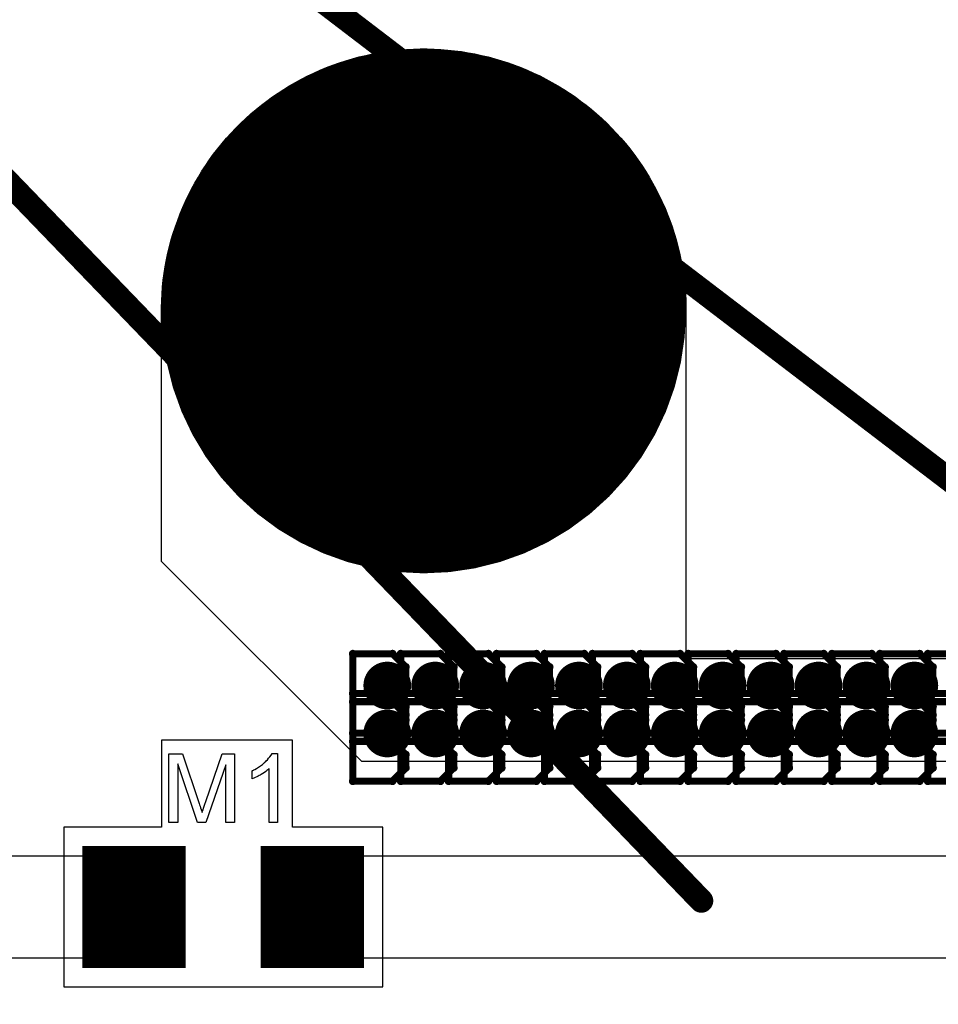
# Model space of a CAD drawing. Extents: x -2.2 to 8.3, y -2.9 to 5.2.
# Tile 35 of 205: x 0.2 to 0.6, y 1.6 to 2. Entities that reach past the tile are written whole.
import ezdxf

# ---------------------------------------------------------------- set-up
doc = ezdxf.new("R2010")
doc.units = 0
doc.layers.get('0').update_dxf_attribs({"linetype": 'CONTINUOUS'})
for name, color, linetype in [('acc-ni-360-20-in-a_copper_signal_bot', 5, 'CONTINUOUS'), ('acc-ni-360-20-in-a_copper_signal_top', 1, 'CONTINUOUS'), ('acc-ni-360-20-in-a_document', 1, 'CONTINUOUS'), ('acc-ni-360-20-in-a_drawing_1', 1, 'CONTINUOUS'), ('acc-ni-360-20-in-a_drillmap_1', 1, 'CONTINUOUS'), ('acc-ni-360-20-in-a_legend_top', 2, 'CONTINUOUS'), ('acc-ni-360-20-in-a_pth_drill', 1, 'CONTINUOUS'), ('acc-ni-360-20-in-a_soldermask_bot', 1, 'CONTINUOUS'), ('acc-ni-360-20-in-a_soldermask_top', 1, 'CONTINUOUS')]:
    doc.layers.add(name, color=color, linetype=linetype)

# ---------------------------------------------------------------- blocks, each defined once
blk = doc.blocks.new('D11')
at = {"const_width": 0.043}
blk.add_lwpolyline([(-0.015, 0), (0.015, 0)], dxfattribs=at)
blk = doc.blocks.new('D15')
at = {"const_width": 0.0725}
blk.add_lwpolyline([(-0.03625, 0, 1), (0.03625, 0, 1)], format="xyb", close=True, dxfattribs=at)
blk = doc.blocks.new('D16')
at = {"const_width": 0.01}
blk.add_lwpolyline([(-0.005, 0, 1), (0.005, 0, 1)], format="xyb", close=True, dxfattribs=at)
blk = doc.blocks.new('D17')
at = {"const_width": 0.5}
blk.add_lwpolyline([(-0.065, 0), (0.065, 0)], dxfattribs=at)
blk = doc.blocks.new('D18')
at = {"const_width": 0.502}
blk.add_lwpolyline([(-0.066, 0), (0.066, 0)], dxfattribs=at)
blk = doc.blocks.new('D20')
at = {"const_width": 0.11}
blk.add_lwpolyline([(-0.055, 0, 1), (0.055, 0, 1)], format="xyb", close=True, dxfattribs=at)
blk = doc.blocks.new('D21')
at = {"const_width": 0.051181}
blk.add_lwpolyline([(-0.021653, 0), (0.021653, 0)], dxfattribs=at)
blk = doc.blocks.new('D24')
at = {"const_width": 0.045}
blk.add_lwpolyline([(-0.016, 0), (0.016, 0)], dxfattribs=at)
blk = doc.blocks.new('D29')
at = {"const_width": 0.005}
blk.add_lwpolyline([(-0.0025, 0, 1), (0.0025, 0, 1)], format="xyb", close=True, dxfattribs=at)
blk = doc.blocks.new('D36')
at = {"const_width": 0.0625}
blk.add_lwpolyline([(-0.03125, 0, 1), (0.03125, 0, 1)], format="xyb", close=True, dxfattribs=at)
blk = doc.blocks.new('D37')
at = {"const_width": 0.005}
blk.add_lwpolyline([(-0.0025, 0, 1), (0.0025, 0, 1)], format="xyb", close=True, dxfattribs=at)
blk = doc.blocks.new('D40')
at = {"const_width": 0.001667}
blk.add_lwpolyline([(-0.000833, 0, 1), (0.000833, 0, 1)], format="xyb", close=True, dxfattribs=at)
blk = doc.blocks.new('D42')
at = {"const_width": 0.0025}
blk.add_lwpolyline([(-0.00125, 0, 1), (0.00125, 0, 1)], format="xyb", close=True, dxfattribs=at)

msp = doc.modelspace()

# ---------------------------------------------------------------- linework, layer by layer
at = {"layer": 'acc-ni-360-20-in-a_copper_signal_top', "color": 1}
for points in [[(1.071512, 1.686024), (0.3455, 1.686024), (0.2615, 1.770024), (0.2615, 1.87356), (0.2615, 1.875), (0.2615, 1.87644), (0.261575, 1.879319), (0.261726, 1.882195), (0.261952, 1.885066), (0.262253, 1.88793), (0.262629, 1.890785), (0.263079, 1.89363), (0.263604, 1.896462), (0.264203, 1.899279), (0.264875, 1.902079), (0.265621, 1.904861), (0.266439, 1.907622), (0.267329, 1.910361), (0.26829, 1.913076), (0.269322, 1.915765), (0.270424, 1.918426), (0.271596, 1.921056), (0.272836, 1.923656), (0.274143, 1.926222), (0.275517, 1.928753), (0.276957, 1.931247), (0.278462, 1.933703), (0.280031, 1.936118), (0.281662, 1.938491), (0.283354, 1.940821), (0.285108, 1.943106), (0.28692, 1.945344), (0.288791, 1.947534), (0.290718, 1.949674), (0.2927, 1.951764), (0.294736, 1.9538), (0.296825, 1.955782), (0.298966, 1.957709), (0.301156, 1.95958), (0.303394, 1.961392), (0.305679, 1.963145), (0.308009, 1.964838), (0.310382, 1.966469), (0.312797, 1.968038), (0.315253, 1.969543), (0.317747, 1.970983), (0.320278, 1.972357), (0.322844, 1.973664), (0.325443, 1.974904), (0.328074, 1.976076), (0.330735, 1.977178), (0.333424, 1.97821), (0.336139, 1.979171), (0.338878, 1.980061), (0.341639, 1.980879), (0.344421, 1.981624), (0.347221, 1.982297), (0.350038, 1.982896), (0.35287, 1.98342), (0.355714, 1.983871), (0.35857, 1.984247), (0.361434, 1.984548), (0.364305, 1.984774), (0.367181, 1.984925), (0.37006, 1.985), (0.37294, 1.985), (0.375819, 1.984925), (0.378695, 1.984774), (0.381566, 1.984548), (0.38443, 1.984247), (0.387286, 1.983871), (0.39013, 1.98342), (0.392962, 1.982896), (0.395779, 1.982297), (0.398579, 1.981624), (0.401361, 1.980879), (0.404122, 1.980061), (0.406861, 1.979171), (0.409576, 1.97821), (0.412265, 1.977178), (0.414925, 1.976076), (0.417557, 1.974904), (0.420156, 1.973664), (0.422722, 1.972357), (0.425253, 1.970983), (0.427747, 1.969543), (0.430203, 1.968038), (0.432618, 1.966469), (0.434991, 1.964838), (0.437321, 1.963145), (0.439606, 1.961392), (0.441844, 1.95958), (0.444034, 1.957709), (0.446174, 1.955782), (0.448264, 1.9538), (0.4503, 1.951764), (0.452282, 1.949674), (0.454209, 1.947534), (0.45608, 1.945344), (0.457892, 1.943106), (0.459645, 1.940821), (0.461338, 1.938491), (0.462969, 1.936118), (0.464538, 1.933703), (0.466043, 1.931247), (0.467483, 1.928753), (0.468857, 1.926222), (0.470164, 1.923656), (0.471404, 1.921056), (0.472576, 1.918426), (0.473678, 1.915765), (0.47471, 1.913076), (0.475671, 1.910361), (0.476561, 1.907622), (0.477379, 1.904861), (0.478125, 1.902079), (0.478797, 1.899279), (0.479396, 1.896462), (0.47992, 1.89363), (0.480371, 1.890785), (0.480747, 1.88793), (0.481048, 1.885066), (0.481274, 1.882195), (0.481425, 1.879319), (0.4815, 1.87644), (0.4815, 1.875), (0.4815, 1.729331), (0.7615, 1.729331)], [(0.665354, 1.6465), (1.015748, 1.6465), (1.015748, 1.6035), (0.666339, 1.6035), (0.666339, 1.599409), (0.61811, 1.599409), (0.61811, 1.6035), (0.311024, 1.6035), (0.311024, 1.6465), (0.61811, 1.6465), (0.61811, 1.650591), (0.665354, 1.650591), (0.665354, 1.6465)], [(0.26378, 1.6035), (0, 1.6035), (0, 1.6465), (0.26378, 1.6465), (0.26378, 1.6035)]]:
    msp.add_lwpolyline(points, dxfattribs=at)
at = {"layer": 'acc-ni-360-20-in-a_document', "color": 1, "const_width": 0.01}
for points in [[(-0.45, 2.6), (0.834717, 1.618966)], [(-0.45, 2.6), (0.487949, 1.627635)]]:
    msp.add_lwpolyline(points, dxfattribs=at)
at = {"layer": 'acc-ni-360-20-in-a_drawing_1', "color": 1, "const_width": 0.003}
for points in [[(0.357059, 1.888328), (0.357059, 1.855006)], [(0.379274, 1.871667), (0.379274, 1.888328)], [(0.379274, 1.888328), (0.379274, 1.855006)], [(0.357059, 1.855006), (0.357059, 1.871667)], [(0.357059, 1.871667), (0.379274, 1.871667)], [(0.341764, 1.731263), (0.341764, 1.69794)], [(0.358425, 1.731263), (0.341764, 1.731263)], [(0.363979, 1.725709), (0.358425, 1.731263)], [(0.361863, 1.731263), (0.361863, 1.69794)], [(0.378525, 1.731263), (0.361863, 1.731263)], [(0.384079, 1.725709), (0.378525, 1.731263)], [(0.381963, 1.731263), (0.381963, 1.69794)], [(0.398625, 1.731263), (0.381963, 1.731263)], [(0.404178, 1.725709), (0.398625, 1.731263)], [(0.402063, 1.731263), (0.402063, 1.69794)], [(0.418724, 1.731263), (0.402063, 1.731263)], [(0.424278, 1.725709), (0.418724, 1.731263)], [(0.422163, 1.731263), (0.422163, 1.69794)], [(0.438824, 1.731263), (0.422163, 1.731263)], [(0.444378, 1.725709), (0.438824, 1.731263)], [(0.442263, 1.731263), (0.442263, 1.69794)], [(0.458924, 1.731263), (0.442263, 1.731263)], [(0.464478, 1.725709), (0.458924, 1.731263)], [(0.462363, 1.731263), (0.462363, 1.69794)], [(0.479024, 1.731263), (0.462363, 1.731263)], [(0.484578, 1.725709), (0.479024, 1.731263)], [(0.482463, 1.731263), (0.482463, 1.69794)], [(0.499124, 1.731263), (0.482463, 1.731263)], [(0.504678, 1.725709), (0.499124, 1.731263)], [(0.502563, 1.731263), (0.502563, 1.69794)], [(0.519224, 1.731263), (0.502563, 1.731263)], [(0.524778, 1.725709), (0.519224, 1.731263)], [(0.522663, 1.731263), (0.522663, 1.69794)], [(0.539324, 1.731263), (0.522663, 1.731263)], [(0.544878, 1.725709), (0.539324, 1.731263)], [(0.542763, 1.731263), (0.542763, 1.69794)], [(0.559424, 1.731263), (0.542763, 1.731263)], [(0.564978, 1.725709), (0.559424, 1.731263)], [(0.562862, 1.731263), (0.562862, 1.69794)], [(0.579524, 1.731263), (0.562862, 1.731263)], [(0.585077, 1.725709), (0.579524, 1.731263)], [(0.582962, 1.731263), (0.582962, 1.69794)], [(0.599624, 1.731263), (0.582962, 1.731263)], [(0.363979, 1.720155), (0.363979, 1.725709)], [(0.384079, 1.720155), (0.384079, 1.725709)], [(0.404178, 1.720155), (0.404178, 1.725709)], [(0.424278, 1.720155), (0.424278, 1.725709)], [(0.444378, 1.720155), (0.444378, 1.725709)], [(0.464478, 1.720155), (0.464478, 1.725709)], [(0.484578, 1.720155), (0.484578, 1.725709)], [(0.504678, 1.720155), (0.504678, 1.725709)], [(0.524778, 1.720155), (0.524778, 1.725709)], [(0.544878, 1.720155), (0.544878, 1.725709)], [(0.564978, 1.720155), (0.564978, 1.725709)], [(0.585077, 1.720155), (0.585077, 1.725709)], [(0.358425, 1.714601), (0.363979, 1.720155)], [(0.378525, 1.714601), (0.384079, 1.720155)], [(0.398625, 1.714601), (0.404178, 1.720155)], [(0.418724, 1.714601), (0.424278, 1.720155)], [(0.438824, 1.714601), (0.444378, 1.720155)], [(0.458924, 1.714601), (0.464478, 1.720155)], [(0.479024, 1.714601), (0.484578, 1.720155)], [(0.499124, 1.714601), (0.504678, 1.720155)], [(0.519224, 1.714601), (0.524778, 1.720155)], [(0.539324, 1.714601), (0.544878, 1.720155)], [(0.559424, 1.714601), (0.564978, 1.720155)], [(0.579524, 1.714601), (0.585077, 1.720155)], [(0.358425, 1.714601), (0.341764, 1.714601)], [(0.341764, 1.714601), (0.358425, 1.714601)], [(0.363979, 1.709048), (0.358425, 1.714601)], [(0.378525, 1.714601), (0.361863, 1.714601)], [(0.361863, 1.714601), (0.378525, 1.714601)], [(0.384079, 1.709048), (0.378525, 1.714601)], [(0.398625, 1.714601), (0.381963, 1.714601)], [(0.381963, 1.714601), (0.398625, 1.714601)], [(0.404178, 1.709048), (0.398625, 1.714601)], [(0.418724, 1.714601), (0.402063, 1.714601)], [(0.402063, 1.714601), (0.418724, 1.714601)], [(0.424278, 1.709048), (0.418724, 1.714601)], [(0.438824, 1.714601), (0.422163, 1.714601)], [(0.422163, 1.714601), (0.438824, 1.714601)], [(0.444378, 1.709048), (0.438824, 1.714601)], [(0.458924, 1.714601), (0.442263, 1.714601)], [(0.442263, 1.714601), (0.458924, 1.714601)], [(0.464478, 1.709048), (0.458924, 1.714601)], [(0.479024, 1.714601), (0.462363, 1.714601)], [(0.462363, 1.714601), (0.479024, 1.714601)], [(0.484578, 1.709048), (0.479024, 1.714601)], [(0.499124, 1.714601), (0.482463, 1.714601)], [(0.482463, 1.714601), (0.499124, 1.714601)], [(0.504678, 1.709048), (0.499124, 1.714601)], [(0.519224, 1.714601), (0.502563, 1.714601)], [(0.502563, 1.714601), (0.519224, 1.714601)], [(0.524778, 1.709048), (0.519224, 1.714601)], [(0.539324, 1.714601), (0.522663, 1.714601)], [(0.522663, 1.714601), (0.539324, 1.714601)], [(0.544878, 1.709048), (0.539324, 1.714601)], [(0.559424, 1.714601), (0.542763, 1.714601)], [(0.542763, 1.714601), (0.559424, 1.714601)], [(0.564978, 1.709048), (0.559424, 1.714601)], [(0.579524, 1.714601), (0.562862, 1.714601)], [(0.562862, 1.714601), (0.579524, 1.714601)], [(0.585077, 1.709048), (0.579524, 1.714601)], [(0.599624, 1.714601), (0.582962, 1.714601)], [(0.582962, 1.714601), (0.599624, 1.714601)], [(0.341764, 1.711163), (0.341764, 1.67784)], [(0.358425, 1.711163), (0.341764, 1.711163)], [(0.363979, 1.705609), (0.358425, 1.711163)], [(0.361863, 1.711163), (0.361863, 1.67784)], [(0.378525, 1.711163), (0.361863, 1.711163)], [(0.363979, 1.703494), (0.363979, 1.709048)], [(0.384079, 1.705609), (0.378525, 1.711163)], [(0.381963, 1.711163), (0.381963, 1.67784)], [(0.398625, 1.711163), (0.381963, 1.711163)], [(0.384079, 1.703494), (0.384079, 1.709048)], [(0.404178, 1.705609), (0.398625, 1.711163)], [(0.402063, 1.711163), (0.402063, 1.67784)], [(0.418724, 1.711163), (0.402063, 1.711163)], [(0.404178, 1.703494), (0.404178, 1.709048)], [(0.424278, 1.705609), (0.418724, 1.711163)], [(0.422163, 1.711163), (0.422163, 1.67784)], [(0.438824, 1.711163), (0.422163, 1.711163)], [(0.424278, 1.703494), (0.424278, 1.709048)], [(0.444378, 1.705609), (0.438824, 1.711163)], [(0.442263, 1.711163), (0.442263, 1.67784)], [(0.458924, 1.711163), (0.442263, 1.711163)], [(0.444378, 1.703494), (0.444378, 1.709048)], [(0.464478, 1.705609), (0.458924, 1.711163)], [(0.462363, 1.711163), (0.462363, 1.67784)], [(0.479024, 1.711163), (0.462363, 1.711163)], [(0.464478, 1.703494), (0.464478, 1.709048)], [(0.484578, 1.705609), (0.479024, 1.711163)], [(0.482463, 1.711163), (0.482463, 1.67784)], [(0.499124, 1.711163), (0.482463, 1.711163)], [(0.484578, 1.703494), (0.484578, 1.709048)], [(0.504678, 1.705609), (0.499124, 1.711163)], [(0.502563, 1.711163), (0.502563, 1.67784)], [(0.519224, 1.711163), (0.502563, 1.711163)], [(0.504678, 1.703494), (0.504678, 1.709048)], [(0.524778, 1.705609), (0.519224, 1.711163)], [(0.522663, 1.711163), (0.522663, 1.67784)], [(0.539324, 1.711163), (0.522663, 1.711163)], [(0.524778, 1.703494), (0.524778, 1.709048)], [(0.544878, 1.705609), (0.539324, 1.711163)], [(0.542763, 1.711163), (0.542763, 1.67784)], [(0.559424, 1.711163), (0.542763, 1.711163)], [(0.544878, 1.703494), (0.544878, 1.709048)], [(0.564978, 1.705609), (0.559424, 1.711163)], [(0.562862, 1.711163), (0.562862, 1.67784)], [(0.579524, 1.711163), (0.562862, 1.711163)], [(0.564978, 1.703494), (0.564978, 1.709048)], [(0.585077, 1.705609), (0.579524, 1.711163)], [(0.582962, 1.711163), (0.582962, 1.67784)], [(0.599624, 1.711163), (0.582962, 1.711163)], [(0.585077, 1.703494), (0.585077, 1.709048)], [(0.363979, 1.700055), (0.363979, 1.705609)], [(0.384079, 1.700055), (0.384079, 1.705609)], [(0.404178, 1.700055), (0.404178, 1.705609)], [(0.424278, 1.700055), (0.424278, 1.705609)], [(0.444378, 1.700055), (0.444378, 1.705609)], [(0.464478, 1.700055), (0.464478, 1.705609)], [(0.484578, 1.700055), (0.484578, 1.705609)], [(0.504678, 1.700055), (0.504678, 1.705609)], [(0.524778, 1.700055), (0.524778, 1.705609)], [(0.544878, 1.700055), (0.544878, 1.705609)], [(0.564978, 1.700055), (0.564978, 1.705609)], [(0.585077, 1.700055), (0.585077, 1.705609)], [(0.358425, 1.69794), (0.363979, 1.703494)], [(0.378525, 1.69794), (0.384079, 1.703494)], [(0.398625, 1.69794), (0.404178, 1.703494)], [(0.418724, 1.69794), (0.424278, 1.703494)], [(0.438824, 1.69794), (0.444378, 1.703494)], [(0.458924, 1.69794), (0.464478, 1.703494)], [(0.479024, 1.69794), (0.484578, 1.703494)], [(0.499124, 1.69794), (0.504678, 1.703494)], [(0.519224, 1.69794), (0.524778, 1.703494)], [(0.539324, 1.69794), (0.544878, 1.703494)], [(0.559424, 1.69794), (0.564978, 1.703494)], [(0.579524, 1.69794), (0.585077, 1.703494)], [(0.341764, 1.69794), (0.358425, 1.69794)], [(0.358425, 1.694502), (0.363979, 1.700055)], [(0.361863, 1.69794), (0.378525, 1.69794)], [(0.378525, 1.694502), (0.384079, 1.700055)], [(0.381963, 1.69794), (0.398625, 1.69794)], [(0.398625, 1.694502), (0.404178, 1.700055)], [(0.402063, 1.69794), (0.418724, 1.69794)], [(0.418724, 1.694502), (0.424278, 1.700055)], [(0.422163, 1.69794), (0.438824, 1.69794)], [(0.438824, 1.694502), (0.444378, 1.700055)], [(0.442263, 1.69794), (0.458924, 1.69794)], [(0.458924, 1.694502), (0.464478, 1.700055)], [(0.462363, 1.69794), (0.479024, 1.69794)], [(0.479024, 1.694502), (0.484578, 1.700055)], [(0.482463, 1.69794), (0.499124, 1.69794)], [(0.499124, 1.694502), (0.504678, 1.700055)], [(0.502563, 1.69794), (0.519224, 1.69794)], [(0.519224, 1.694502), (0.524778, 1.700055)], [(0.522663, 1.69794), (0.539324, 1.69794)], [(0.539324, 1.694502), (0.544878, 1.700055)], [(0.542763, 1.69794), (0.559424, 1.69794)], [(0.559424, 1.694502), (0.564978, 1.700055)], [(0.562862, 1.69794), (0.579524, 1.69794)], [(0.579524, 1.694502), (0.585077, 1.700055)], [(0.582962, 1.69794), (0.599624, 1.69794)], [(0.358425, 1.694502), (0.341764, 1.694502)], [(0.341764, 1.694502), (0.358425, 1.694502)], [(0.363979, 1.688948), (0.358425, 1.694502)], [(0.378525, 1.694502), (0.361863, 1.694502)], [(0.361863, 1.694502), (0.378525, 1.694502)], [(0.384079, 1.688948), (0.378525, 1.694502)], [(0.398625, 1.694502), (0.381963, 1.694502)], [(0.381963, 1.694502), (0.398625, 1.694502)], [(0.404178, 1.688948), (0.398625, 1.694502)], [(0.418724, 1.694502), (0.402063, 1.694502)], [(0.402063, 1.694502), (0.418724, 1.694502)], [(0.424278, 1.688948), (0.418724, 1.694502)], [(0.438824, 1.694502), (0.422163, 1.694502)], [(0.422163, 1.694502), (0.438824, 1.694502)], [(0.444378, 1.688948), (0.438824, 1.694502)], [(0.458924, 1.694502), (0.442263, 1.694502)], [(0.442263, 1.694502), (0.458924, 1.694502)], [(0.464478, 1.688948), (0.458924, 1.694502)], [(0.479024, 1.694502), (0.462363, 1.694502)], [(0.462363, 1.694502), (0.479024, 1.694502)], [(0.484578, 1.688948), (0.479024, 1.694502)], [(0.499124, 1.694502), (0.482463, 1.694502)], [(0.482463, 1.694502), (0.499124, 1.694502)], [(0.504678, 1.688948), (0.499124, 1.694502)], [(0.519224, 1.694502), (0.502563, 1.694502)], [(0.502563, 1.694502), (0.519224, 1.694502)], [(0.524778, 1.688948), (0.519224, 1.694502)], [(0.539324, 1.694502), (0.522663, 1.694502)], [(0.522663, 1.694502), (0.539324, 1.694502)], [(0.544878, 1.688948), (0.539324, 1.694502)], [(0.559424, 1.694502), (0.542763, 1.694502)], [(0.542763, 1.694502), (0.559424, 1.694502)], [(0.564978, 1.688948), (0.559424, 1.694502)], [(0.579524, 1.694502), (0.562862, 1.694502)], [(0.562862, 1.694502), (0.579524, 1.694502)], [(0.585077, 1.688948), (0.579524, 1.694502)], [(0.599624, 1.694502), (0.582962, 1.694502)], [(0.582962, 1.694502), (0.599624, 1.694502)], [(0.363979, 1.683394), (0.363979, 1.688948)], [(0.384079, 1.683394), (0.384079, 1.688948)], [(0.404178, 1.683394), (0.404178, 1.688948)], [(0.424278, 1.683394), (0.424278, 1.688948)], [(0.444378, 1.683394), (0.444378, 1.688948)], [(0.464478, 1.683394), (0.464478, 1.688948)], [(0.484578, 1.683394), (0.484578, 1.688948)], [(0.504678, 1.683394), (0.504678, 1.688948)], [(0.524778, 1.683394), (0.524778, 1.688948)], [(0.544878, 1.683394), (0.544878, 1.688948)], [(0.564978, 1.683394), (0.564978, 1.688948)], [(0.585077, 1.683394), (0.585077, 1.688948)], [(0.358425, 1.67784), (0.363979, 1.683394)], [(0.378525, 1.67784), (0.384079, 1.683394)], [(0.398625, 1.67784), (0.404178, 1.683394)], [(0.418724, 1.67784), (0.424278, 1.683394)], [(0.438824, 1.67784), (0.444378, 1.683394)], [(0.458924, 1.67784), (0.464478, 1.683394)], [(0.479024, 1.67784), (0.484578, 1.683394)], [(0.499124, 1.67784), (0.504678, 1.683394)], [(0.519224, 1.67784), (0.524778, 1.683394)], [(0.539324, 1.67784), (0.544878, 1.683394)], [(0.559424, 1.67784), (0.564978, 1.683394)], [(0.579524, 1.67784), (0.585077, 1.683394)], [(0.341764, 1.67784), (0.358425, 1.67784)], [(0.361863, 1.67784), (0.378525, 1.67784)], [(0.381963, 1.67784), (0.398625, 1.67784)], [(0.402063, 1.67784), (0.418724, 1.67784)], [(0.422163, 1.67784), (0.438824, 1.67784)], [(0.442263, 1.67784), (0.458924, 1.67784)], [(0.462363, 1.67784), (0.479024, 1.67784)], [(0.482463, 1.67784), (0.499124, 1.67784)], [(0.502563, 1.67784), (0.519224, 1.67784)], [(0.522663, 1.67784), (0.539324, 1.67784)], [(0.542763, 1.67784), (0.559424, 1.67784)], [(0.562862, 1.67784), (0.579524, 1.67784)], [(0.582962, 1.67784), (0.599624, 1.67784)]]:
    msp.add_lwpolyline(points, dxfattribs=at)
at = {"layer": 'acc-ni-360-20-in-a_drillmap_1', "color": 1, "const_width": 0.005}
for points in [[(0.3715, 1.8125), (0.3715, 1.9375)], [(0.309, 1.875), (0.434, 1.875)], [(0.356204, 1.712935), (0.356204, 1.722935)], [(0.376304, 1.712935), (0.376304, 1.722935)], [(0.396404, 1.712935), (0.396404, 1.722935)], [(0.416504, 1.712935), (0.416504, 1.722935)], [(0.436604, 1.712935), (0.436604, 1.722935)], [(0.456704, 1.712935), (0.456704, 1.722935)], [(0.476804, 1.712935), (0.476804, 1.722935)], [(0.496904, 1.712935), (0.496904, 1.722935)], [(0.517004, 1.712935), (0.517004, 1.722935)], [(0.537103, 1.712935), (0.537103, 1.722935)], [(0.557203, 1.712935), (0.557203, 1.722935)], [(0.577303, 1.712935), (0.577303, 1.722935)], [(0.351204, 1.717935), (0.361204, 1.717935)], [(0.371304, 1.717935), (0.381304, 1.717935)], [(0.391404, 1.717935), (0.401404, 1.717935)], [(0.411504, 1.717935), (0.421504, 1.717935)], [(0.431604, 1.717935), (0.441604, 1.717935)], [(0.451704, 1.717935), (0.461704, 1.717935)], [(0.471804, 1.717935), (0.481804, 1.717935)], [(0.491904, 1.717935), (0.501904, 1.717935)], [(0.512004, 1.717935), (0.522004, 1.717935)], [(0.532103, 1.717935), (0.542103, 1.717935)], [(0.552203, 1.717935), (0.562203, 1.717935)], [(0.572303, 1.717935), (0.582303, 1.717935)], [(0.356204, 1.692835), (0.356204, 1.702835)], [(0.376304, 1.692835), (0.376304, 1.702835)], [(0.396404, 1.692835), (0.396404, 1.702835)], [(0.416504, 1.692835), (0.416504, 1.702835)], [(0.436604, 1.692835), (0.436604, 1.702835)], [(0.456704, 1.692835), (0.456704, 1.702835)], [(0.476804, 1.692835), (0.476804, 1.702835)], [(0.496904, 1.692835), (0.496904, 1.702835)], [(0.517004, 1.692835), (0.517004, 1.702835)], [(0.537103, 1.692835), (0.537103, 1.702835)], [(0.557203, 1.692835), (0.557203, 1.702835)], [(0.577303, 1.692835), (0.577303, 1.702835)], [(0.351204, 1.697835), (0.361204, 1.697835)], [(0.371304, 1.697835), (0.381304, 1.697835)], [(0.391404, 1.697835), (0.401404, 1.697835)], [(0.411504, 1.697835), (0.421504, 1.697835)], [(0.431604, 1.697835), (0.441604, 1.697835)], [(0.451704, 1.697835), (0.461704, 1.697835)], [(0.471804, 1.697835), (0.481804, 1.697835)], [(0.491904, 1.697835), (0.501904, 1.697835)], [(0.512004, 1.697835), (0.522004, 1.697835)], [(0.532103, 1.697835), (0.542103, 1.697835)], [(0.552203, 1.697835), (0.562203, 1.697835)], [(0.572303, 1.697835), (0.582303, 1.697835)]]:
    msp.add_lwpolyline(points, dxfattribs=at)
at = {"layer": 'acc-ni-360-20-in-a_legend_top', "color": 2}
for points in [[(0.310157, 1.660544), (0.306621, 1.660544), (0.306621, 1.68305), (0.306579, 1.683008), (0.306371, 1.682842), (0.306122, 1.682592), (0.305706, 1.682301), (0.305248, 1.681926), (0.304666, 1.68151), (0.304, 1.681053), (0.303251, 1.680595), (0.30321, 1.680595), (0.303168, 1.680554), (0.302918, 1.680387), (0.302502, 1.680179), (0.302003, 1.67993), (0.301421, 1.679638), (0.300797, 1.679347), (0.300173, 1.679056), (0.299549, 1.678806), (0.299549, 1.682218), (0.29959, 1.682218), (0.299674, 1.682301), (0.29984, 1.682342), (0.300048, 1.682467), (0.300298, 1.682592), (0.300589, 1.682758), (0.301296, 1.683174), (0.302128, 1.683632), (0.30296, 1.684214), (0.303834, 1.68488), (0.304707, 1.685587), (0.304749, 1.685629), (0.30479, 1.68567), (0.304915, 1.685795), (0.305082, 1.68592), (0.305456, 1.686336), (0.305955, 1.686835), (0.306454, 1.687418), (0.306995, 1.688083), (0.307453, 1.688749), (0.307869, 1.689456), (0.310157, 1.689456), (0.310157, 1.660544)], [(0.292102, 1.660544), (0.288442, 1.660544), (0.288442, 1.68463), (0.280038, 1.660544), (0.276627, 1.660544), (0.268307, 1.685046), (0.268307, 1.660544), (0.264646, 1.660544), (0.264646, 1.689331), (0.270346, 1.689331), (0.277168, 1.668906), (0.277168, 1.668864), (0.27721, 1.668781), (0.277251, 1.668656), (0.277334, 1.668448), (0.277501, 1.667949), (0.277709, 1.667325), (0.277917, 1.666618), (0.278166, 1.66591), (0.278374, 1.665245), (0.278541, 1.664662), (0.278582, 1.664746), (0.278624, 1.664954), (0.278749, 1.665328), (0.278915, 1.665827), (0.279123, 1.666493), (0.279414, 1.667283), (0.279706, 1.668198), (0.28008, 1.66928), (0.286986, 1.689331), (0.292102, 1.689331), (0.292102, 1.660544)]]:
    msp.add_lwpolyline(points, dxfattribs=at)
at = {"layer": 'acc-ni-360-20-in-a_soldermask_top', "color": 1}
msp.add_lwpolyline([(0.3165, 1.695), (0.2615, 1.695), (0.2615, 1.658465), (0.220472, 1.658465), (0.220472, 1.591535), (0.354331, 1.591535), (0.354331, 1.658465), (0.3165, 1.658465), (0.3165, 1.695)], dxfattribs=at)

# ---------------------------------------------------------------- block references
at = {"layer": 'acc-ni-360-20-in-a_copper_signal_bot'}
for name, p in [('D15', (0.3715, 1.875)), ('D17', (0.06, 1.625)), ('D16', (0.356204, 1.717935)), ('D16', (0.376304, 1.717935)), ('D16', (0.396404, 1.717935)), ('D16', (0.416504, 1.717935)), ('D16', (0.436604, 1.717935)), ('D16', (0.456704, 1.717935)), ('D16', (0.476804, 1.717935)), ('D16', (0.496904, 1.717935)), ('D16', (0.517004, 1.717935)), ('D16', (0.537103, 1.717935)), ('D16', (0.557203, 1.717935)), ('D16', (0.577303, 1.717935)), ('D16', (0.356204, 1.697835)), ('D16', (0.376304, 1.697835)), ('D16', (0.396404, 1.697835)), ('D16', (0.416504, 1.697835)), ('D16', (0.436604, 1.697835)), ('D16', (0.456704, 1.697835)), ('D16', (0.476804, 1.697835)), ('D16', (0.496904, 1.697835)), ('D16', (0.517004, 1.697835)), ('D16', (0.537103, 1.697835)), ('D16', (0.557203, 1.697835)), ('D16', (0.577303, 1.697835))]:
    msp.add_blockref(name, p, dxfattribs=at)
at = {"layer": 'acc-ni-360-20-in-a_copper_signal_top'}
for name, p in [('D15', (0.3715, 1.875)), ('D16', (0.356204, 1.717935)), ('D16', (0.376304, 1.717935)), ('D16', (0.396404, 1.717935)), ('D16', (0.416504, 1.717935)), ('D16', (0.436604, 1.717935)), ('D16', (0.456704, 1.717935)), ('D16', (0.476804, 1.717935)), ('D16', (0.496904, 1.717935)), ('D16', (0.517004, 1.717935)), ('D16', (0.537103, 1.717935)), ('D16', (0.557203, 1.717935)), ('D16', (0.577303, 1.717935)), ('D16', (0.356204, 1.697835)), ('D16', (0.376304, 1.697835)), ('D16', (0.396404, 1.697835)), ('D16', (0.416504, 1.697835)), ('D16', (0.436604, 1.697835)), ('D16', (0.456704, 1.697835)), ('D16', (0.476804, 1.697835)), ('D16', (0.496904, 1.697835)), ('D16', (0.517004, 1.697835)), ('D16', (0.537103, 1.697835)), ('D16', (0.557203, 1.697835)), ('D16', (0.577303, 1.697835)), ('D11', (0.248402, 1.625)), ('D11', (0.326402, 1.625))]:
    msp.add_blockref(name, p, dxfattribs=at)
at = {"layer": 'acc-ni-360-20-in-a_document'}
msp.add_blockref('D29', (0.487949, 1.627635), dxfattribs=at)
at = {"layer": 'acc-ni-360-20-in-a_drawing_1'}
for p in [(0.357059, 1.888328), (0.379274, 1.888328), (0.357059, 1.871667), (0.379274, 1.871667), (0.357059, 1.855006), (0.379274, 1.855006), (0.341764, 1.731263), (0.341764, 1.731263), (0.358425, 1.731263), (0.361863, 1.731263), (0.361863, 1.731263), (0.378525, 1.731263), (0.381963, 1.731263), (0.381963, 1.731263), (0.398625, 1.731263), (0.402063, 1.731263), (0.402063, 1.731263), (0.418724, 1.731263), (0.422163, 1.731263), (0.422163, 1.731263), (0.438824, 1.731263), (0.442263, 1.731263), (0.442263, 1.731263), (0.458924, 1.731263), (0.462363, 1.731263), (0.462363, 1.731263), (0.479024, 1.731263), (0.482463, 1.731263), (0.482463, 1.731263), (0.499124, 1.731263), (0.502563, 1.731263), (0.502563, 1.731263), (0.519224, 1.731263), (0.522663, 1.731263), (0.522663, 1.731263), (0.539324, 1.731263), (0.542763, 1.731263), (0.542763, 1.731263), (0.559424, 1.731263), (0.562862, 1.731263), (0.562862, 1.731263), (0.579524, 1.731263), (0.582962, 1.731263), (0.582962, 1.731263), (0.363979, 1.725709), (0.384079, 1.725709), (0.404178, 1.725709), (0.424278, 1.725709), (0.444378, 1.725709), (0.464478, 1.725709), (0.484578, 1.725709), (0.504678, 1.725709), (0.524778, 1.725709), (0.544878, 1.725709), (0.564978, 1.725709), (0.585077, 1.725709), (0.363979, 1.720155), (0.384079, 1.720155), (0.404178, 1.720155), (0.424278, 1.720155), (0.444378, 1.720155), (0.464478, 1.720155), (0.484578, 1.720155), (0.504678, 1.720155), (0.524778, 1.720155), (0.544878, 1.720155), (0.564978, 1.720155), (0.585077, 1.720155), (0.341764, 1.714601), (0.358425, 1.714601), (0.358425, 1.714601), (0.361863, 1.714601), (0.378525, 1.714601), (0.378525, 1.714601), (0.381963, 1.714601), (0.398625, 1.714601), (0.398625, 1.714601), (0.402063, 1.714601), (0.418724, 1.714601), (0.418724, 1.714601), (0.422163, 1.714601), (0.438824, 1.714601), (0.438824, 1.714601), (0.442263, 1.714601), (0.458924, 1.714601), (0.458924, 1.714601), (0.462363, 1.714601), (0.479024, 1.714601), (0.479024, 1.714601), (0.482463, 1.714601), (0.499124, 1.714601), (0.499124, 1.714601), (0.502563, 1.714601), (0.519224, 1.714601), (0.519224, 1.714601), (0.522663, 1.714601), (0.539324, 1.714601), (0.539324, 1.714601), (0.542763, 1.714601), (0.559424, 1.714601), (0.559424, 1.714601), (0.562862, 1.714601), (0.579524, 1.714601), (0.579524, 1.714601), (0.582962, 1.714601), (0.341764, 1.711163), (0.341764, 1.711163), (0.358425, 1.711163), (0.361863, 1.711163), (0.361863, 1.711163), (0.363979, 1.709048), (0.378525, 1.711163), (0.381963, 1.711163), (0.381963, 1.711163), (0.384079, 1.709048), (0.398625, 1.711163), (0.402063, 1.711163), (0.402063, 1.711163), (0.404178, 1.709048), (0.418724, 1.711163), (0.422163, 1.711163), (0.422163, 1.711163), (0.424278, 1.709048), (0.438824, 1.711163), (0.442263, 1.711163), (0.442263, 1.711163), (0.444378, 1.709048), (0.458924, 1.711163), (0.462363, 1.711163), (0.462363, 1.711163), (0.464478, 1.709048), (0.479024, 1.711163), (0.482463, 1.711163), (0.482463, 1.711163), (0.484578, 1.709048), (0.499124, 1.711163), (0.502563, 1.711163), (0.502563, 1.711163), (0.504678, 1.709048), (0.519224, 1.711163), (0.522663, 1.711163), (0.522663, 1.711163), (0.524778, 1.709048), (0.539324, 1.711163), (0.542763, 1.711163), (0.542763, 1.711163), (0.544878, 1.709048), (0.559424, 1.711163), (0.562862, 1.711163), (0.562862, 1.711163), (0.564978, 1.709048), (0.579524, 1.711163), (0.582962, 1.711163), (0.582962, 1.711163), (0.585077, 1.709048), (0.363979, 1.705609), (0.384079, 1.705609), (0.404178, 1.705609), (0.424278, 1.705609), (0.444378, 1.705609), (0.464478, 1.705609), (0.484578, 1.705609), (0.504678, 1.705609), (0.524778, 1.705609), (0.544878, 1.705609), (0.564978, 1.705609), (0.585077, 1.705609), (0.363979, 1.703494), (0.384079, 1.703494), (0.404178, 1.703494), (0.424278, 1.703494), (0.444378, 1.703494), (0.464478, 1.703494), (0.484578, 1.703494), (0.504678, 1.703494), (0.524778, 1.703494), (0.544878, 1.703494), (0.564978, 1.703494), (0.585077, 1.703494), (0.341764, 1.69794), (0.358425, 1.69794), (0.361863, 1.69794), (0.363979, 1.700055), (0.378525, 1.69794), (0.381963, 1.69794), (0.384079, 1.700055), (0.398625, 1.69794), (0.402063, 1.69794), (0.404178, 1.700055), (0.418724, 1.69794), (0.422163, 1.69794), (0.424278, 1.700055), (0.438824, 1.69794), (0.442263, 1.69794), (0.444378, 1.700055), (0.458924, 1.69794), (0.462363, 1.69794), (0.464478, 1.700055), (0.479024, 1.69794), (0.482463, 1.69794), (0.484578, 1.700055), (0.499124, 1.69794), (0.502563, 1.69794), (0.504678, 1.700055), (0.519224, 1.69794), (0.522663, 1.69794), (0.524778, 1.700055), (0.539324, 1.69794), (0.542763, 1.69794), (0.544878, 1.700055), (0.559424, 1.69794), (0.562862, 1.69794), (0.564978, 1.700055), (0.579524, 1.69794), (0.582962, 1.69794), (0.585077, 1.700055), (0.341764, 1.694502), (0.358425, 1.694502), (0.358425, 1.694502), (0.361863, 1.694502), (0.378525, 1.694502), (0.378525, 1.694502), (0.381963, 1.694502), (0.398625, 1.694502), (0.398625, 1.694502), (0.402063, 1.694502), (0.418724, 1.694502), (0.418724, 1.694502), (0.422163, 1.694502), (0.438824, 1.694502), (0.438824, 1.694502), (0.442263, 1.694502), (0.458924, 1.694502), (0.458924, 1.694502), (0.462363, 1.694502), (0.479024, 1.694502), (0.479024, 1.694502), (0.482463, 1.694502), (0.499124, 1.694502), (0.499124, 1.694502), (0.502563, 1.694502), (0.519224, 1.694502), (0.519224, 1.694502), (0.522663, 1.694502), (0.539324, 1.694502), (0.539324, 1.694502), (0.542763, 1.694502), (0.559424, 1.694502), (0.559424, 1.694502), (0.562862, 1.694502), (0.579524, 1.694502), (0.579524, 1.694502), (0.582962, 1.694502), (0.363979, 1.688948), (0.384079, 1.688948), (0.404178, 1.688948), (0.424278, 1.688948), (0.444378, 1.688948), (0.464478, 1.688948), (0.484578, 1.688948), (0.504678, 1.688948), (0.524778, 1.688948), (0.544878, 1.688948), (0.564978, 1.688948), (0.585077, 1.688948), (0.363979, 1.683394), (0.384079, 1.683394), (0.404178, 1.683394), (0.424278, 1.683394), (0.444378, 1.683394), (0.464478, 1.683394), (0.484578, 1.683394), (0.504678, 1.683394), (0.524778, 1.683394), (0.544878, 1.683394), (0.564978, 1.683394), (0.585077, 1.683394), (0.341764, 1.67784), (0.358425, 1.67784), (0.361863, 1.67784), (0.378525, 1.67784), (0.381963, 1.67784), (0.398625, 1.67784), (0.402063, 1.67784), (0.418724, 1.67784), (0.422163, 1.67784), (0.438824, 1.67784), (0.442263, 1.67784), (0.458924, 1.67784), (0.462363, 1.67784), (0.479024, 1.67784), (0.482463, 1.67784), (0.499124, 1.67784), (0.502563, 1.67784), (0.519224, 1.67784), (0.522663, 1.67784), (0.539324, 1.67784), (0.542763, 1.67784), (0.559424, 1.67784), (0.562862, 1.67784), (0.579524, 1.67784), (0.582962, 1.67784)]:
    msp.add_blockref('D40', p, dxfattribs=at)
at = {"layer": 'acc-ni-360-20-in-a_drillmap_1'}
for p in [(0.3715, 1.9375), (0.309, 1.875), (0.434, 1.875), (0.3715, 1.8125), (0.356204, 1.722935), (0.376304, 1.722935), (0.396404, 1.722935), (0.416504, 1.722935), (0.436604, 1.722935), (0.456704, 1.722935), (0.476804, 1.722935), (0.496904, 1.722935), (0.517004, 1.722935), (0.537103, 1.722935), (0.557203, 1.722935), (0.577303, 1.722935), (0.351204, 1.717935), (0.361204, 1.717935), (0.371304, 1.717935), (0.381304, 1.717935), (0.391404, 1.717935), (0.401404, 1.717935), (0.411504, 1.717935), (0.421504, 1.717935), (0.431604, 1.717935), (0.441604, 1.717935), (0.451704, 1.717935), (0.461704, 1.717935), (0.471804, 1.717935), (0.481804, 1.717935), (0.491904, 1.717935), (0.501904, 1.717935), (0.512004, 1.717935), (0.522004, 1.717935), (0.532103, 1.717935), (0.542103, 1.717935), (0.552203, 1.717935), (0.562203, 1.717935), (0.572303, 1.717935), (0.582303, 1.717935), (0.356204, 1.712935), (0.376304, 1.712935), (0.396404, 1.712935), (0.416504, 1.712935), (0.436604, 1.712935), (0.456704, 1.712935), (0.476804, 1.712935), (0.496904, 1.712935), (0.517004, 1.712935), (0.537103, 1.712935), (0.557203, 1.712935), (0.577303, 1.712935), (0.356204, 1.702835), (0.376304, 1.702835), (0.396404, 1.702835), (0.416504, 1.702835), (0.436604, 1.702835), (0.456704, 1.702835), (0.476804, 1.702835), (0.496904, 1.702835), (0.517004, 1.702835), (0.537103, 1.702835), (0.557203, 1.702835), (0.577303, 1.702835), (0.351204, 1.697835), (0.361204, 1.697835), (0.371304, 1.697835), (0.381304, 1.697835), (0.391404, 1.697835), (0.401404, 1.697835), (0.411504, 1.697835), (0.421504, 1.697835), (0.431604, 1.697835), (0.441604, 1.697835), (0.451704, 1.697835), (0.461704, 1.697835), (0.471804, 1.697835), (0.481804, 1.697835), (0.491904, 1.697835), (0.501904, 1.697835), (0.512004, 1.697835), (0.522004, 1.697835), (0.532103, 1.697835), (0.542103, 1.697835), (0.552203, 1.697835), (0.562203, 1.697835), (0.572303, 1.697835), (0.582303, 1.697835), (0.356204, 1.692835), (0.376304, 1.692835), (0.396404, 1.692835), (0.416504, 1.692835), (0.436604, 1.692835), (0.456704, 1.692835), (0.476804, 1.692835), (0.496904, 1.692835), (0.517004, 1.692835), (0.537103, 1.692835), (0.557203, 1.692835), (0.577303, 1.692835)]:
    msp.add_blockref('D42', p, dxfattribs=at)
at = {"layer": 'acc-ni-360-20-in-a_pth_drill'}
for name, p in [('D36', (0.3715, 1.875)), ('D37', (0.356204, 1.717935)), ('D37', (0.376304, 1.717935)), ('D37', (0.396404, 1.717935)), ('D37', (0.416504, 1.717935)), ('D37', (0.436604, 1.717935)), ('D37', (0.456704, 1.717935)), ('D37', (0.476804, 1.717935)), ('D37', (0.496904, 1.717935)), ('D37', (0.517004, 1.717935)), ('D37', (0.537103, 1.717935)), ('D37', (0.557203, 1.717935)), ('D37', (0.577303, 1.717935)), ('D37', (0.356204, 1.697835)), ('D37', (0.376304, 1.697835)), ('D37', (0.396404, 1.697835)), ('D37', (0.416504, 1.697835)), ('D37', (0.436604, 1.697835)), ('D37', (0.456704, 1.697835)), ('D37', (0.476804, 1.697835)), ('D37', (0.496904, 1.697835)), ('D37', (0.517004, 1.697835)), ('D37', (0.537103, 1.697835)), ('D37', (0.557203, 1.697835)), ('D37', (0.577303, 1.697835))]:
    msp.add_blockref(name, p, dxfattribs=at)
at = {"layer": 'acc-ni-360-20-in-a_soldermask_bot'}
for name, p in [('D20', (0.3715, 1.875)), ('D18', (0.06, 1.625))]:
    msp.add_blockref(name, p, dxfattribs=at)
at = {"layer": 'acc-ni-360-20-in-a_soldermask_top'}
for name, p in [('D20', (0.3715, 1.875)), ('D21', (0.25, 1.625)), ('D21', (0.324803, 1.625)), ('D24', (0.248402, 1.625)), ('D24', (0.326402, 1.625))]:
    msp.add_blockref(name, p, dxfattribs=at)

doc.saveas('drawing.dxf')
